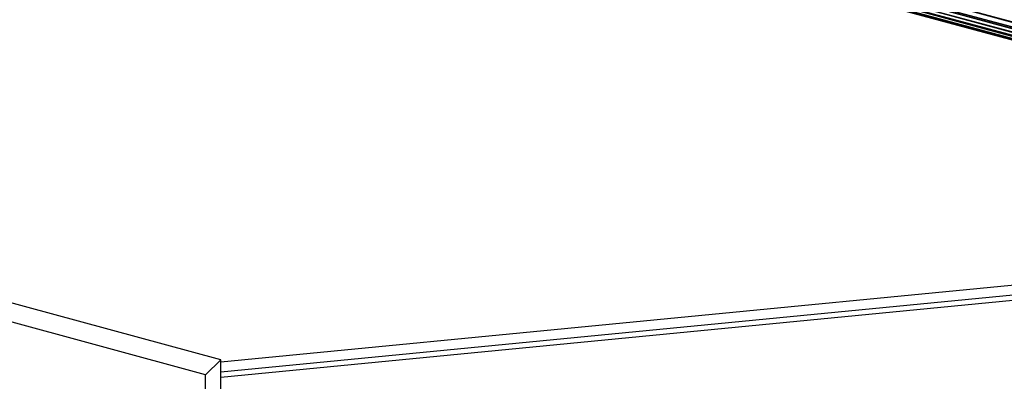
# Paper-space layout '_Trimétrica' of a CAD drawing. Header units: millimetres. Extents: x -426 to 1062, y -989 to 76.
# Tile 15 of 31: x 397 to 700, y -327 to -216. Entities that reach past the tile are written whole.
import ezdxf

# ---------------------------------------------------------------- set-up
doc = ezdxf.new("R2010")
doc.units = ezdxf.units.MM

psp = doc.layouts.new('_Trimétrica')

# ---------------------------------------------------------------- linework, layer by layer
at = {"color": 7, "linetype": 'Continuous', "lineweight": 25}
for p, q in [((920.14, -276.26), (659.07, -204.77)), ((923.35, -275.95), (659.07, -204.77)), ((917.85, -276.49), (659.6, -206.54)), ((919.86, -276.29), (659.6, -206.54)), ((916.16, -276.65), (659.75, -206.96)), ((917.78, -276.49), (659.75, -206.96)), ((911.78, -277.08), (660.29, -208.22)), ((915.92, -276.67), (660.29, -208.22)), ((911.53, -277.1), (660.9, -209.31)), ((910.69, -277.18), (660.9, -209.31)), ((910.61, -277.19), (661.14, -209.65)), ((908.82, -277.36), (661.14, -209.65)), ((908.6, -277.38), (662.03, -210.61)), ((908.11, -277.43), (662.03, -210.61)), ((908.04, -277.44), (662.43, -210.92)), ((662.43, -210.92), (907.56, -277.48)), ((662.43, -210.92), (907.92, -277.45)), ((663.12, -211.33), (907.49, -277.49)), ((664.18, -211.69), (907.48, -277.49)), ((459.16, -320.28), (229.21, -257.78)), ((454.49, -324.83), (224.54, -262.34)), ((967.69, -274.7), (459.16, -324.01)), ((454.49, -324.83), (459.16, -320.28)), ((459.16, -345.99), (459.16, -320.28)), ((454.49, -350.55), (454.49, -324.83))]:
    psp.add_line(p, q, dxfattribs=at)
at = {"color": 7, "linetype": 'Continuous', "lineweight": 25, "flags": 128}
for points in [[(965.07, -271.91), (712.46, -296.4), (459.16, -320.97)], [(459.16, -325.55), (709.77, -301.25), (966.76, -276.33)]]:
    psp.add_lwpolyline(points, dxfattribs=at)

doc.saveas('drawing.dxf')
